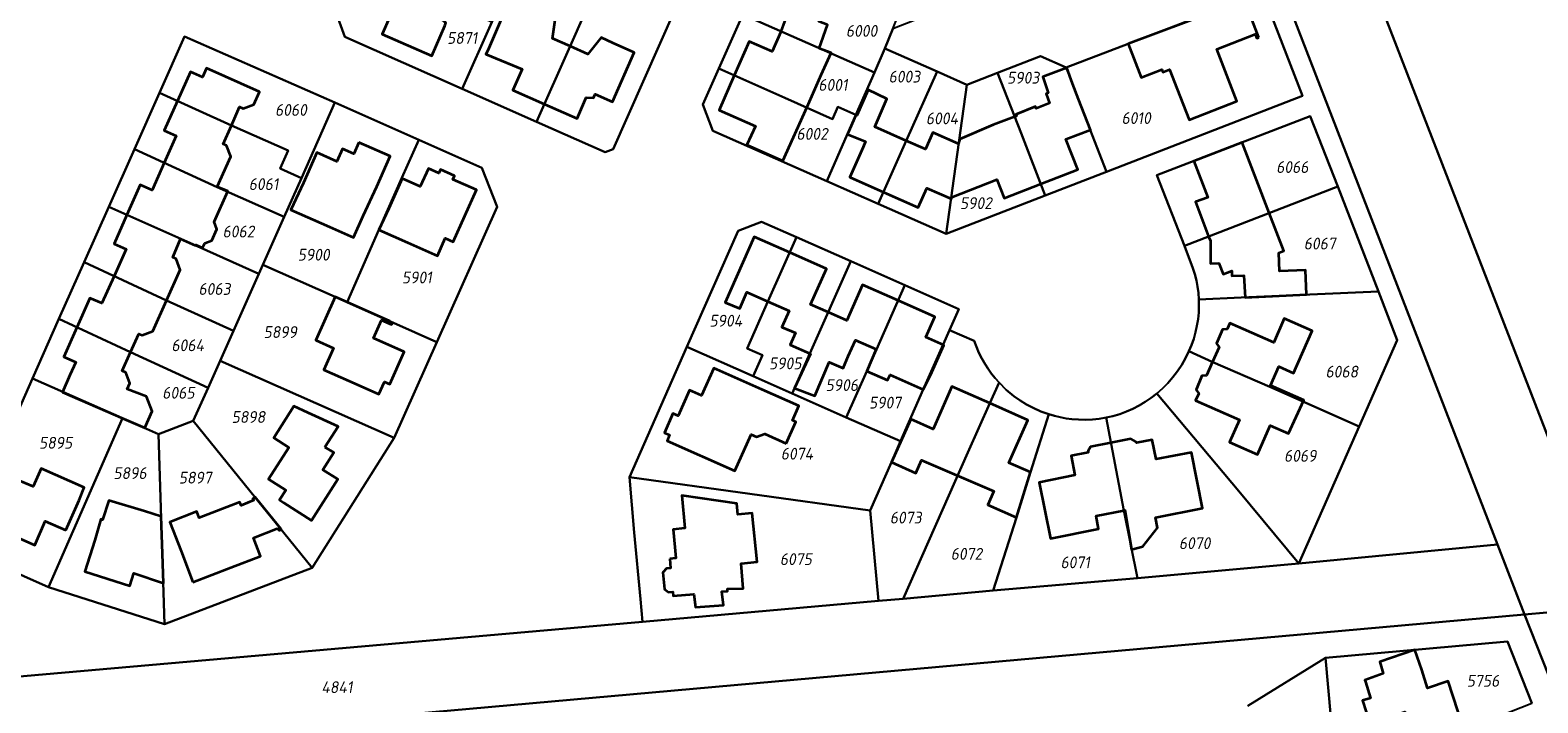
# Model space of a CAD drawing. Extents: x 177930 to 190767, y 381068 to 392034.
# Tile 247 of 256: x 184577 to 184806, y 386369 to 386471. Entities that reach past the tile are written whole.
import ezdxf
from ezdxf.enums import TextEntityAlignment as Align

# ---------------------------------------------------------------- set-up
doc = ezdxf.new("R2010")
doc.units = 0
for name, color, linetype, lineweight in [('B-XX-KG-GRENS_PERCEEL-GV', 150, 'Continuous', 25), ('B-XX-KG-GRENS_PERCEEL-S', 150, 'Continuous', 25), ('B-XX-OG-BEBOUWING-G', 7, 'Continuous', 35)]:
    doc.layers.add(name, color=color, linetype=linetype, lineweight=lineweight)
doc.styles.add('NLCS-ISO', font='NLCS-ISO.ttf', dxfattribs={"height": 1.8})

# ---------------------------------------------------------------- blocks, each defined once
blk = doc.blocks.new('SKG-PERCEELNUMMER-SO')
at = {"layer": 'DefPoints'}
blk.add_point((0, 0), dxfattribs=at)
at = {"style": 'NLCS-ISO', "oblique": 10, "flags": 1}
blk.add_attdef('GEMEENTECODE', text='', height=1.8, dxfattribs=at).set_placement((-0.5, 2.55), align=Align.MIDDLE_RIGHT)
blk.add_attdef('SECTIE', text='', height=1.8, dxfattribs=at).set_placement((0.5, 2.5), align=Align.MIDDLE_LEFT)
at = {"style": 'NLCS-ISO', "oblique": 10}
blk.add_attdef('PERCEELNUMMER', text='', height=1.8, dxfattribs=at).set_placement((0, 0), align=Align.MIDDLE_CENTER)

msp = doc.modelspace()

# ---------------------------------------------------------------- linework, layer by layer
at = {"layer": 'B-XX-KG-GRENS_PERCEEL-GV'}
for points in [[(184558.186, 386371.153), (184669.645, 386380.942), (184669.337, 386384.436), (184668.415, 386394.543), (184667.677, 386402.99), (184676.382, 386422.816), (184684.222, 386440.45), (184687.733, 386441.847), (184693.08, 386439.479), (184701.313, 386435.832), (184709.563, 386432.178), (184717.776, 386428.541), (184716.353, 386425.326), (184720.078, 386423.711), (184720.417, 386422.796), (184720.808, 386421.902), (184721.249, 386421.032), (184721.74, 386420.188), (184722.223, 386419.441), (184722.743, 386418.72), (184723.299, 386418.026), (184723.89, 386417.362), (184724.968, 386416.285), (184726.135, 386415.305), (184727.065, 386414.644), (184728.035, 386414.044), (184729.043, 386413.509), (184730.232, 386412.978), (184731.457, 386412.538), (184732.31, 386412.289), (184733.175, 386412.084), (184734.049, 386411.923), (184734.93, 386411.807), (184735.971, 386411.727), (184737.016, 386411.709), (184738.059, 386411.753), (184739.098, 386411.86), (184740.129, 386412.029), (184741.18, 386412.274), (184742.213, 386412.583), (184743.226, 386412.954), (184744.215, 386413.386), (184745.175, 386413.878), (184746.104, 386414.427), (184746.997, 386415.032), (184747.852, 386415.69), (184748.725, 386416.463), (184749.545, 386417.291), (184750.309, 386418.173), (184751.012, 386419.102), (184751.653, 386420.076), (184752.228, 386421.091), (184752.734, 386422.141), (184753.123, 386423.082), (184753.457, 386424.044), (184753.735, 386425.023), (184753.956, 386426.017), (184754.117, 386427.012), (184754.219, 386428.014), (184754.263, 386429.021), (184754.248, 386430.029), (184754.183, 386430.998), (184754.058, 386431.961), (184753.874, 386432.914), (184753.631, 386433.854), (184753.331, 386434.778), (184752.048, 386438.191), (184747.872, 386448.909), (184771.194, 386457.906), (184775.355, 386447.19), (184781.546, 386431.245), (184784.407, 386423.819), (184778.606, 386410.705), (184769.43, 386389.856), (184799.646, 386392.743), (184712.522, 386618.097)], [(184763.922, 386476.756), (184770.018, 386460.982), (184740.204, 386449.436), (184730.887, 386445.824), (184715.825, 386439.985), (184705.498, 386444.557), (184697.697, 386448.011), (184680.341, 386455.695), (184678.843, 386459.666), (184681.268, 386465.139), (184684.915, 386473.372)], [(184674.521, 386473.911), (184665.186, 386452.881), (184664.001, 386452.404), (184653.556, 386457.035), (184642.248, 386462.048), (184624.43, 386469.949), (184623.173, 386473.31)], [(184880.948, 386186.796), (184803.775, 386382.069), (184578.738, 386361.947)], [(184761.695, 386368.201), (184773.489, 386375.51), (184801.178, 386377.946), (184804.877, 386368.607)], [(184775.174, 386356.853), (184773.489, 386375.51), (184761.695, 386368.201)]]:
    msp.add_lwpolyline(points, dxfattribs=at)
for points in [[(184733.741, 386599.289), (184728.511, 386612.805), (184726.212, 386618.745), (184712.522, 386618.097), (184799.646, 386392.743), (184803.775, 386382.069), (184817.328, 386383.28), (184817.163, 386383.706), (184814.208, 386391.343), (184772.397, 386499.393), (184750.259, 386556.604)], [(184990.174, 386539.776), (184975.152, 386578.486), (184865.32, 386535.641), (184772.397, 386499.393), (184814.208, 386391.343), (185017.004, 386470.456)], [(184758.477, 386490.833), (184755.671, 386489.762), (184737.838, 386483.019), (184707.722, 386471.178), (184706.524, 386468.198), (184714.443, 386464.694), (184718.982, 386462.686), (184723.61, 386464.47), (184730.175, 386467.025), (184734.094, 386465.3), (184743.506, 386468.886), (184763.922, 386476.756)], [(184646.751, 386472.216), (184642.248, 386462.048), (184653.556, 386457.035), (184658.646, 386468.536), (184663.22, 386478.892), (184659.441, 386480.558), (184651.926, 386483.901), (184650.035, 386479.631)], [(184623.173, 386473.31), (184624.43, 386469.949), (184642.248, 386462.048), (184646.751, 386472.216), (184638.086, 386475.984), (184626.615, 386481.109)], [(184708.782, 386473.813), (184698.391, 386477.552), (184688.094, 386481.296), (184686.058, 386475.98), (184684.915, 386473.372), (184687.183, 386472.369), (184704.917, 386464.524), (184706.524, 386468.198), (184707.722, 386471.178)], [(184653.556, 386457.035), (184664.001, 386452.404), (184665.186, 386452.881), (184674.521, 386473.911), (184663.22, 386478.892), (184658.646, 386468.536)], [(184763.922, 386476.756), (184743.506, 386468.886), (184734.094, 386465.3), (184735.029, 386462.851), (184737.723, 386455.846), (184740.204, 386449.436), (184770.018, 386460.982)], [(184704.917, 386464.524), (184687.183, 386472.369), (184684.915, 386473.372), (184681.268, 386465.139), (184691.326, 386460.707), (184698.547, 386457.466), (184699.352, 386459.307), (184702.109, 386458.101)], [(184568.063, 386391.265), (184566.662, 386394.823), (184576.901, 386417.98), (184580.934, 386427.051), (184584.779, 386435.697), (184588.523, 386444.115), (184592.423, 386452.885), (184596.234, 386461.454), (184600.047, 386470.028), (184622.896, 386459.971), (184635.654, 386454.304), (184645.232, 386450.038), (184647.553, 386444.125), (184638.386, 386423.538), (184631.905, 386408.958), (184619.418, 386389.178), (184596.971, 386380.615), (184579.335, 386386.248)], [(184596.234, 386461.454), (184607.157, 386456.482), (184615.77, 386452.675), (184614.555, 386449.926), (184617.808, 386448.488), (184622.896, 386459.971), (184600.047, 386470.028)], [(184704.917, 386464.524), (184702.109, 386458.101), (184700.843, 386455.206), (184697.697, 386448.011), (184705.498, 386444.557), (184709.755, 386454.166), (184714.443, 386464.694), (184706.524, 386468.198)], [(184737.723, 386455.846), (184735.029, 386462.851), (184734.094, 386465.3), (184730.175, 386467.025), (184723.61, 386464.47), (184727.215, 386455.292), (184730.887, 386445.824), (184740.204, 386449.436)], [(184702.109, 386458.101), (184699.352, 386459.307), (184698.547, 386457.466), (184691.326, 386460.707), (184681.268, 386465.139), (184678.843, 386459.666), (184680.341, 386455.695), (184697.697, 386448.011), (184700.843, 386455.206)], [(184718.982, 386462.686), (184714.443, 386464.694), (184709.755, 386454.166), (184705.498, 386444.557), (184715.825, 386439.985)], [(184723.61, 386464.47), (184718.982, 386462.686), (184715.825, 386439.985), (184730.887, 386445.824), (184727.215, 386455.292)], [(184596.234, 386461.454), (184592.423, 386452.885), (184604.975, 386447.108), (184615.199, 386442.6), (184617.808, 386448.488), (184614.555, 386449.926), (184615.77, 386452.675), (184607.157, 386456.482)], [(184617.808, 386448.488), (184615.199, 386442.6), (184611.955, 386435.276), (184622.949, 386430.392), (184624.737, 386429.597), (184629.587, 386440.631), (184633.092, 386448.497), (184635.654, 386454.304), (184622.896, 386459.971)], [(184752.048, 386438.191), (184775.355, 386447.19), (184771.194, 386457.906), (184747.872, 386448.909)], [(184624.737, 386429.597), (184638.386, 386423.538), (184647.553, 386444.125), (184645.232, 386450.038), (184635.654, 386454.304), (184633.092, 386448.497), (184629.587, 386440.631)], [(184588.523, 386444.115), (184599.482, 386439.217), (184611.352, 386433.924), (184611.955, 386435.276), (184615.199, 386442.6), (184604.975, 386447.108), (184592.423, 386452.885)], [(184752.048, 386438.191), (184753.331, 386434.778), (184753.631, 386433.854), (184753.874, 386432.914), (184754.058, 386431.961), (184754.183, 386430.998), (184754.248, 386430.029), (184760.671, 386430.324), (184781.546, 386431.245), (184775.355, 386447.19)], [(184588.523, 386444.115), (184584.779, 386435.697), (184597.3, 386429.844), (184607.479, 386425.249), (184611.352, 386433.924), (184599.482, 386439.217)], [(184686.467, 386418.349), (184687.887, 386421.56), (184685.592, 386422.575), (184688.738, 386429.703), (184693.08, 386439.479), (184687.733, 386441.847), (184684.222, 386440.45), (184676.382, 386422.816)], [(184693.08, 386439.479), (184688.738, 386429.703), (184685.592, 386422.575), (184687.887, 386421.56), (184686.467, 386418.349), (184692.392, 386415.727), (184695.081, 386421.769), (184701.313, 386435.832)], [(184607.479, 386425.249), (184597.3, 386429.844), (184584.779, 386435.697), (184580.934, 386427.051), (184591.814, 386421.971), (184603.611, 386416.578), (184605.446, 386420.696)], [(184692.392, 386415.727), (184700.645, 386412.074), (184705.221, 386422.423), (184709.563, 386432.178), (184701.313, 386435.832), (184695.081, 386421.769)], [(184624.737, 386429.597), (184622.949, 386430.392), (184611.955, 386435.276), (184611.352, 386433.924), (184607.479, 386425.249), (184605.446, 386420.696), (184631.905, 386408.958), (184638.386, 386423.538)], [(184717.776, 386428.541), (184709.563, 386432.178), (184705.221, 386422.423), (184700.645, 386412.074), (184708.866, 386408.436), (184712.357, 386416.315), (184715.394, 386423.159), (184716.353, 386425.326)], [(184753.956, 386426.017), (184753.735, 386425.023), (184753.457, 386424.044), (184753.123, 386423.082), (184752.734, 386422.141), (184756.351, 386420.494), (184765.041, 386416.699), (184778.606, 386410.705), (184784.407, 386423.819), (184781.546, 386431.245), (184760.671, 386430.324), (184754.248, 386430.029), (184754.263, 386429.021), (184754.219, 386428.014), (184754.117, 386427.012)], [(184601.369, 386411.545), (184603.611, 386416.578), (184591.814, 386421.971), (184580.934, 386427.051), (184576.901, 386417.98), (184590.587, 386411.946), (184596.093, 386409.521)], [(184704.287, 386397.922), (184705.527, 386384.183), (184709.266, 386384.479), (184719.116, 386406.723), (184722.474, 386414.222), (184723.89, 386417.362), (184723.299, 386418.026), (184722.743, 386418.72), (184722.223, 386419.441), (184721.74, 386420.188), (184721.249, 386421.032), (184720.808, 386421.902), (184720.417, 386422.796), (184720.078, 386423.711), (184716.353, 386425.326), (184715.394, 386423.159), (184712.357, 386416.315), (184708.866, 386408.436), (184707.532, 386405.245)], [(184700.645, 386412.074), (184692.392, 386415.727), (184686.467, 386418.349), (184676.382, 386422.816), (184667.677, 386402.99), (184704.287, 386397.922), (184707.532, 386405.245), (184708.866, 386408.436)], [(184778.606, 386410.705), (184765.041, 386416.699), (184756.351, 386420.494), (184752.734, 386422.141), (184752.228, 386421.091), (184751.653, 386420.076), (184751.012, 386419.102), (184750.309, 386418.173), (184749.545, 386417.291), (184748.725, 386416.463), (184747.852, 386415.69), (184760.313, 386400.82), (184769.43, 386389.856)], [(184619.418, 386389.178), (184631.905, 386408.958), (184605.446, 386420.696), (184603.611, 386416.578), (184601.369, 386411.545)], [(184566.662, 386394.823), (184568.063, 386391.265), (184579.335, 386386.248), (184590.587, 386411.946), (184576.901, 386417.98)], [(184709.266, 386384.479), (184722.971, 386385.751), (184726.512, 386396.841), (184728.671, 386403.722), (184731.457, 386412.538), (184730.232, 386412.978), (184729.043, 386413.509), (184728.035, 386414.044), (184727.065, 386414.644), (184726.135, 386415.305), (184724.968, 386416.285), (184723.89, 386417.362), (184722.474, 386414.222), (184719.116, 386406.723)], [(184740.129, 386412.029), (184742.858, 386397.897), (184744.901, 386387.629), (184769.43, 386389.856), (184760.313, 386400.82), (184747.852, 386415.69), (184746.997, 386415.032), (184746.104, 386414.427), (184745.175, 386413.878), (184744.215, 386413.386), (184743.226, 386412.954), (184742.213, 386412.583), (184741.18, 386412.274)], [(184579.335, 386386.248), (184596.971, 386380.615), (184596.093, 386409.521), (184590.587, 386411.946)], [(184596.971, 386380.615), (184619.418, 386389.178), (184601.369, 386411.545), (184596.093, 386409.521)], [(184722.971, 386385.751), (184744.901, 386387.629), (184742.858, 386397.897), (184740.129, 386412.029), (184739.098, 386411.86), (184738.059, 386411.753), (184737.016, 386411.709), (184735.971, 386411.727), (184734.93, 386411.807), (184734.049, 386411.923), (184733.175, 386412.084), (184732.31, 386412.289), (184731.457, 386412.538), (184728.671, 386403.722), (184726.512, 386396.841)], [(184705.527, 386384.183), (184704.287, 386397.922), (184667.677, 386402.99), (184668.415, 386394.543), (184669.337, 386384.436), (184669.645, 386380.942)], [(184444.427, 386344.122), (184446.182, 386333.044), (184507.155, 386355.547), (184578.738, 386361.947), (184803.775, 386382.069), (184799.646, 386392.743), (184769.43, 386389.856), (184744.901, 386387.629), (184722.971, 386385.751), (184709.266, 386384.479), (184705.527, 386384.183), (184669.645, 386380.942), (184558.186, 386371.153), (184544.86, 386369.87), (184537.63, 386369.2), (184531.837, 386368.659), (184528.848, 386368.407), (184508.218, 386366.48), (184504.718, 386366.373)], [(184874.757, 386175.865), (184905.094, 386186.247), (184891.421, 386195.673), (184875.912, 386234.942), (184874.015, 386239.745), (184872.832, 386242.741), (184870.987, 386247.413), (184837.074, 386333.282), (184817.328, 386383.28), (184803.775, 386382.069), (184880.948, 386186.796)], [(184775.174, 386356.853), (184804.877, 386368.607), (184801.178, 386377.946), (184773.489, 386375.51)]]:
    msp.add_lwpolyline(points, close=True, dxfattribs=at)
at = {"layer": 'B-XX-OG-BEBOUWING-G'}
for points in [[(184629.415, 386479.858), (184627.607, 386475.754), (184630.787, 386474.342), (184630.727, 386473.231), (184631.266, 386472.999), (184630.098, 386470.378), (184637.626, 386467.089), (184639.628, 386471.671), (184639.773, 386472.115), (184637.269, 386474.131), (184638.086, 386475.984)], [(184690.482, 386480.428), (184688.521, 386475.024), (184691.811, 386473.83), (184690.714, 386470.807)], [(184696.507, 386468.202), (184697.793, 386471.805), (184696.477, 386472.283), (184698.391, 386477.552)], [(184658.646, 386468.536), (184655.962, 386469.717), (184656.443, 386472.905), (184649.623, 386475.914), (184648.117, 386472.485), (184646.136, 386467.894), (184645.863, 386467.355), (184651.35, 386465.075), (184649.929, 386461.878), (184654.754, 386459.743)], [(184690.714, 386470.807), (184690.695, 386470.756), (184689.366, 386467.739), (184685.898, 386469.267), (184683.622, 386464.102)], [(184654.754, 386459.743), (184659.712, 386457.549), (184661.113, 386460.747), (184662.222, 386460.69), (184662.459, 386461.225), (184665.085, 386460.078), (184668.394, 386467.583), (184665.191, 386468.994), (184663.362, 386469.859), (184661.328, 386467.356), (184658.646, 386468.536)], [(184694.709, 386459.315), (184696.845, 386464.2), (184698.364, 386467.514), (184696.507, 386468.202)], [(184607.157, 386456.482), (184608.412, 386459.306), (184608.942, 386459.07), (184610.574, 386459.701), (184611.428, 386461.621), (184603.386, 386465.217), (184602.768, 386463.836), (184600.938, 386464.654), (184598.965, 386460.211)], [(184683.622, 386464.102), (184681.302, 386458.837), (184686.856, 386456.39), (184685.535, 386453.548), (184690.981, 386451.103), (184694.709, 386459.315)], [(184730.204, 386447.585), (184735.825, 386449.774), (184734.028, 386454.387), (184737.774, 386455.846), (184735.959, 386460.504), (184735.029, 386462.851), (184734.184, 386465.248), (184730.509, 386463.901), (184731.346, 386461.433), (184731.011, 386461.304), (184731.562, 386459.874), (184729.506, 386459.082), (184729.393, 386459.356), (184726.417, 386458.143), (184726.522, 386457.896), (184726.234, 386457.788)], [(184709.755, 386454.166), (184704.96, 386456.289), (184706.806, 386460.557), (184703.989, 386461.906), (184702.232, 386458.004), (184702.094, 386458.065)], [(184598.965, 386460.211), (184596.964, 386455.705), (184598.784, 386454.897), (184596.963, 386450.796)], [(184604.995, 386447.154), (184607.055, 386451.787), (184606.435, 386453.43), (184605.905, 386453.666), (184607.157, 386456.482)], [(184702.094, 386458.065), (184700.831, 386455.177), (184700.952, 386455.126)], [(184726.234, 386457.788), (184722.965, 386456.564), (184717.925, 386454.388), (184717.768, 386453.953)], [(184700.952, 386455.126), (184703.544, 386454.022), (184703.201, 386453.183), (184701.168, 386448.615), (184706.287, 386446.337)], [(184717.768, 386453.953), (184717.682, 386453.717), (184713.824, 386455.426), (184712.69, 386452.866), (184709.755, 386454.166)], [(184760.83, 386453.907), (184753.484, 386451.076)], [(184764.959, 386443.176), (184760.83, 386453.907)], [(184596.963, 386450.796), (184595.12, 386446.647), (184593.301, 386447.454), (184591.273, 386442.886)], [(184753.484, 386451.076), (184755.586, 386445.55), (184753.724, 386444.846), (184755.737, 386439.615)], [(184599.447, 386439.234), (184601.695, 386438.23), (184601.738, 386438.327), (184602.748, 386437.853), (184603.13, 386438.571), (184604.206, 386439.008), (184604.959, 386440.73), (184604.549, 386441.842), (184606.643, 386446.502), (184604.995, 386447.154)], [(184716.675, 386445.597), (184723.54, 386448.252), (184724.643, 386445.419), (184730.204, 386447.585)], [(184706.287, 386446.337), (184711.577, 386443.982), (184712.887, 386446.939), (184716.645, 386445.318), (184716.675, 386445.597)], [(184591.273, 386442.886), (184589.319, 386438.485), (184591.138, 386437.677), (184589.317, 386433.576)], [(184755.737, 386439.615), (184755.997, 386438.939), (184756.013, 386435.465), (184757.306, 386435.539), (184757.956, 386433.849), (184759.252, 386434.354), (184759.26, 386433.625), (184761.096, 386433.683), (184761.267, 386430.335), (184770.59, 386430.748), (184770.446, 386434.453), (184766.491, 386434.295), (184766.387, 386437.086), (184767.172, 386437.424), (184764.959, 386443.176)], [(184597.3, 386429.844), (184599.388, 386434.541), (184598.768, 386436.184), (184598.238, 386436.42), (184598.29, 386436.538), (184599.447, 386439.234)], [(184692.043, 386437.145), (184686.644, 386439.529), (184682.224, 386429.564), (184684.453, 386428.645), (184685.542, 386431.113), (184688.738, 386429.703)], [(184697.874, 386428.073), (184695.219, 386429.25), (184697.618, 386434.684), (184692.043, 386437.145)], [(184589.317, 386433.576), (184587.475, 386429.427), (184585.656, 386430.235), (184583.674, 386425.772)], [(184708.528, 386429.852), (184703.117, 386432.248), (184700.711, 386426.816), (184697.874, 386428.073)], [(184591.814, 386421.971), (184593.073, 386424.804), (184593.603, 386424.569), (184595.24, 386425.209), (184597.3, 386429.844)], [(184624.737, 386429.597), (184622.949, 386430.392), (184620.018, 386423.797), (184622.674, 386422.616), (184621.214, 386419.33), (184625.019, 386417.608), (184629.589, 386415.579), (184630.444, 386417.481), (184631.245, 386417.127), (184633.433, 386422.054), (184628.772, 386424.124), (184630.003, 386426.846), (184631.522, 386426.201), (184631.639, 386426.477), (184631.243, 386426.642), (184631.267, 386426.698)], [(184631.267, 386426.698), (184624.737, 386429.597)], [(184688.738, 386429.703), (184691.94, 386428.29), (184690.851, 386425.822), (184692.908, 386424.915), (184692.101, 386423.087), (184695.081, 386421.77)], [(184705.176, 386422.442), (184703.769, 386419.092), (184706.904, 386417.71), (184707.328, 386418.539), (184712.357, 386416.315), (184713.436, 386418.491), (184715.461, 386423.062), (184712.718, 386424.277), (184714.095, 386427.386), (184708.528, 386429.852)], [(184765.133, 386416.91), (184766.408, 386419.794), (184768.612, 386418.819), (184771.452, 386425.239), (184767.239, 386427.103), (184765.634, 386423.476), (184758.957, 386426.429), (184758.545, 386425.498), (184757.823, 386425.448), (184756.941, 386423.324), (184757.335, 386422.762), (184756.335, 386420.501)], [(184583.674, 386425.772), (184581.674, 386421.266), (184583.493, 386420.458), (184582.622, 386418.495), (184581.47, 386415.9), (184589.547, 386412.405), (184590.473, 386412.003)], [(184593.987, 386410.476), (184595.11, 386413.014), (184594.247, 386415.241), (184591.312, 386416.376), (184591.712, 386417.276), (184591.092, 386418.919), (184590.562, 386419.155), (184591.814, 386421.971)], [(184695.081, 386421.77), (184695.195, 386421.719), (184692.787, 386416.511), (184695.867, 386415.336), (184698.062, 386420.451), (184700.154, 386419.558), (184700.928, 386421.369), (184702.02, 386423.838), (184705.176, 386422.442)], [(184756.335, 386420.501), (184755.423, 386418.439), (184754.723, 386418.391), (184753.841, 386416.267), (184754.222, 386415.724), (184753.739, 386414.633), (184760.416, 386411.679), (184758.923, 386408.304), (184763.138, 386406.439), (184765.084, 386410.841), (184767.852, 386409.625), (184770.206, 386414.708), (184765.133, 386416.91)], [(184722.474, 386414.222), (184716.704, 386416.777), (184713.836, 386410.287), (184710.436, 386411.79), (184707.532, 386405.245), (184711.221, 386403.602), (184712.074, 386405.538), (184717.413, 386403.287)], [(184717.413, 386403.287), (184723.078, 386400.832), (184722.173, 386398.778), (184726.512, 386396.841), (184728.671, 386403.722), (184725.381, 386405.177), (184728.25, 386411.665), (184722.474, 386414.222)], [(184590.473, 386412.003), (184593.987, 386410.476)], [(184740.87, 386408.19), (184737.792, 386407.592), (184737.394, 386406.968), (184737.4, 386406.722), (184734.815, 386406.212), (184735.399, 386403.263), (184729.991, 386402.184), (184731.672, 386393.66), (184739.013, 386395.119), (184738.633, 386397.075), (184742.854, 386397.918)], [(184742.854, 386397.918), (184743.004, 386397.948), (184743.99, 386391.982), (184745.749, 386392.422), (184747.948, 386395.286), (184747.664, 386396.823), (184754.802, 386398.234), (184753.14, 386406.745), (184747.745, 386405.689), (184747.16, 386408.647), (184744.772, 386408.176), (184744.697, 386408.338), (184743.924, 386408.783), (184740.87, 386408.19)]]:
    msp.add_lwpolyline(points, dxfattribs=at)
for points in [[(184763.361, 386469.883), (184761.167, 386475.576), (184756.502, 386473.778), (184743.506, 386468.886), (184745.469, 386463.797), (184748.606, 386465.007), (184748.764, 386464.596), (184749.801, 386464.996), (184750.956, 386462.016), (184752.762, 386457.353), (184760.035, 386460.171), (184756.96, 386468.111), (184762.828, 386470.374), (184763.062, 386469.768)], [(184626.54, 386453.881), (184625.762, 386452.17), (184624.029, 386452.928), (184623.174, 386451.015), (184620.15, 386452.355), (184618.124, 386447.783), (184616.202, 386443.643), (184622.058, 386441.054), (184625.718, 386439.437), (184627.173, 386442.731), (184629.277, 386447.215), (184631.29, 386451.792)], [(184631.084, 386443.845), (184629.587, 386440.631), (184633.954, 386438.664), (184638.472, 386436.633), (184639.681, 386439.322), (184640.862, 386438.791), (184644.405, 386446.67), (184640.819, 386448.274), (184641.081, 386448.842), (184638.939, 386449.805), (184638.711, 386449.247), (184637.108, 386449.936), (184635.874, 386447.179), (184633.126, 386448.409)], [(184691.496, 386408.118), (184692.948, 386411.403), (184692.455, 386411.621), (184693.436, 386413.842), (184687.808, 386416.33), (184680.498, 386419.574), (184678.622, 386415.375), (184676.8, 386416.189), (184675.06, 386412.296), (184674.294, 386412.638), (184673.013, 386409.728), (184673.787, 386409.391), (184673.398, 386408.498), (184683.719, 386403.938), (184686.188, 386409.489), (184687.002, 386409.127), (184688.235, 386409.56)], [(184621.387, 386407.56), (184623.374, 386410.692), (184618.814, 386412.742), (184616.661, 386413.761), (184613.603, 386408.937), (184615.878, 386407.485), (184612.819, 386402.668), (184615.433, 386401.002), (184614.498, 386399.529), (184615.137, 386399.045), (184619.362, 386396.371), (184623.347, 386402.667), (184621.082, 386404.097), (184622.75, 386406.721)], [(184582.002, 386394.915), (184584.015, 386399.491), (184584.796, 386401.387), (184578.226, 386404.297), (184577.015, 386401.563), (184573.645, 386402.998), (184570.404, 386395.667), (184577.259, 386392.642), (184578.87, 386396.293)], [(184596.651, 386392.794), (184596.474, 386396.986), (184593.961, 386397.803), (184588.518, 386399.42), (184587.543, 386396.504), (184587.319, 386396.576), (184586.378, 386393.387), (184584.855, 386388.625), (184591.698, 386386.436), (184592.324, 386388.35), (184596.827, 386386.87)], [(184601.306, 386387.023), (184607.06, 386389.229), (184611.595, 386390.967), (184610.532, 386393.738), (184614.109, 386395.148), (184614.478, 386394.87), (184614.752, 386395.041), (184610.78, 386399.931), (184610.442, 386399.721), (184610.576, 386399.491), (184608.628, 386398.666), (184608.435, 386399.162), (184602.261, 386396.804), (184601.907, 386397.726), (184597.794, 386396.143), (184599.516, 386391.692)], [(184673.813, 386390.536), (184673.938, 386389.14), (184673.311, 386389.072), (184672.775, 386388.49), (184672.996, 386385.943), (184673.633, 386385.459), (184674.262, 386385.503), (184674.315, 386384.91), (184677.485, 386385.195), (184677.728, 386383.186), (184681.957, 386383.505), (184681.719, 386385.575), (184682.589, 386385.653), (184682.561, 386385.963), (184684.991, 386386.026), (184684.639, 386389.856), (184687.097, 386390.098), (184686.319, 386397.487), (184684.134, 386397.311), (184683.984, 386398.981), (184675.656, 386400.174), (184676.117, 386395.198), (184674.326, 386395.033), (184674.567, 386392.318), (184674.718, 386390.625)], [(184787.098, 386376.709), (184781.768, 386374.9), (184782.275, 386373.126), (184779.481, 386372.112), (184779.567, 386371.84), (184780.355, 386369.354), (184779.125, 386368.976), (184780.229, 386365.554), (184785.561, 386367.282), (184787.036, 386362.729), (184794.376, 386365.071), (184792.159, 386371.913), (184789.024, 386370.895), (184788.123, 386373.659)]]:
    msp.add_lwpolyline(points, close=True, dxfattribs=at)

# ---------------------------------------------------------------- block references
at = {"layer": 'B-XX-KG-GRENS_PERCEEL-S'}
for p, values in [((184642.25, 386469.796), {'PERCEELNUMMER': '5871'}), ((184702.967, 386470.875), {'PERCEELNUMMER': '6000'}), ((184698.62, 386462.657), {'PERCEELNUMMER': '6001'}), ((184709.48, 386463.912), {'PERCEELNUMMER': '6003'}), ((184727.542, 386463.751), {'PERCEELNUMMER': '5903'}), ((184616.214, 386458.847), {'PERCEELNUMMER': '6060'}), ((184744.72, 386457.613), {'PERCEELNUMMER': '6010'}), ((184715.191, 386457.564), {'PERCEELNUMMER': '6004'}), ((184695.45, 386455.204), {'PERCEELNUMMER': '6002'}), ((184768.455, 386450.157), {'PERCEELNUMMER': '6066'}), ((184612.056, 386447.561), {'PERCEELNUMMER': '6061'}), ((184720.358, 386444.666), {'PERCEELNUMMER': '5902'}), ((184608.238, 386440.349), {'PERCEELNUMMER': '6062'}), ((184772.628, 386438.517), {'PERCEELNUMMER': '6067'}), ((184619.67, 386436.823), {'PERCEELNUMMER': '5900'}), ((184635.363, 386433.361), {'PERCEELNUMMER': '5901'}), ((184604.589, 386431.609), {'PERCEELNUMMER': '6063'}), ((184682.338, 386426.781), {'PERCEELNUMMER': '5904'}), ((184614.593, 386425.053), {'PERCEELNUMMER': '5899'}), ((184600.516, 386423.039), {'PERCEELNUMMER': '6064'}), ((184691.368, 386420.288), {'PERCEELNUMMER': '5905'}), ((184775.981, 386419.029), {'PERCEELNUMMER': '6068'}), ((184699.966, 386416.984), {'PERCEELNUMMER': '5906'}), ((184599.105, 386415.818), {'PERCEELNUMMER': '6065'}), ((184706.548, 386414.313), {'PERCEELNUMMER': '5907'}), ((184609.747, 386412.13), {'PERCEELNUMMER': '5898'}), ((184580.438, 386408.207), {'PERCEELNUMMER': '5895'}), ((184693.145, 386406.547), {'PERCEELNUMMER': '6074'}), ((184769.659, 386406.223), {'PERCEELNUMMER': '6069'}), ((184591.746, 386403.591), {'PERCEELNUMMER': '5896'}), ((184601.669, 386402.899), {'PERCEELNUMMER': '5897'}), ((184709.68, 386396.821), {'PERCEELNUMMER': '6073'}), ((184718.92, 386391.309), {'PERCEELNUMMER': '6072'}), ((184753.611, 386392.93), {'PERCEELNUMMER': '6070'}), ((184692.983, 386390.499), {'PERCEELNUMMER': '6075'}), ((184735.455, 386390.012), {'PERCEELNUMMER': '6071'}), ((184623.21, 386371.017), {'PERCEELNUMMER': '4841'}), ((184797.452, 386371.989), {'PERCEELNUMMER': '5756'})]:
    msp.add_blockref('SKG-PERCEELNUMMER-SO', p, dxfattribs=at).add_auto_attribs(values)

doc.saveas('drawing.dxf')
